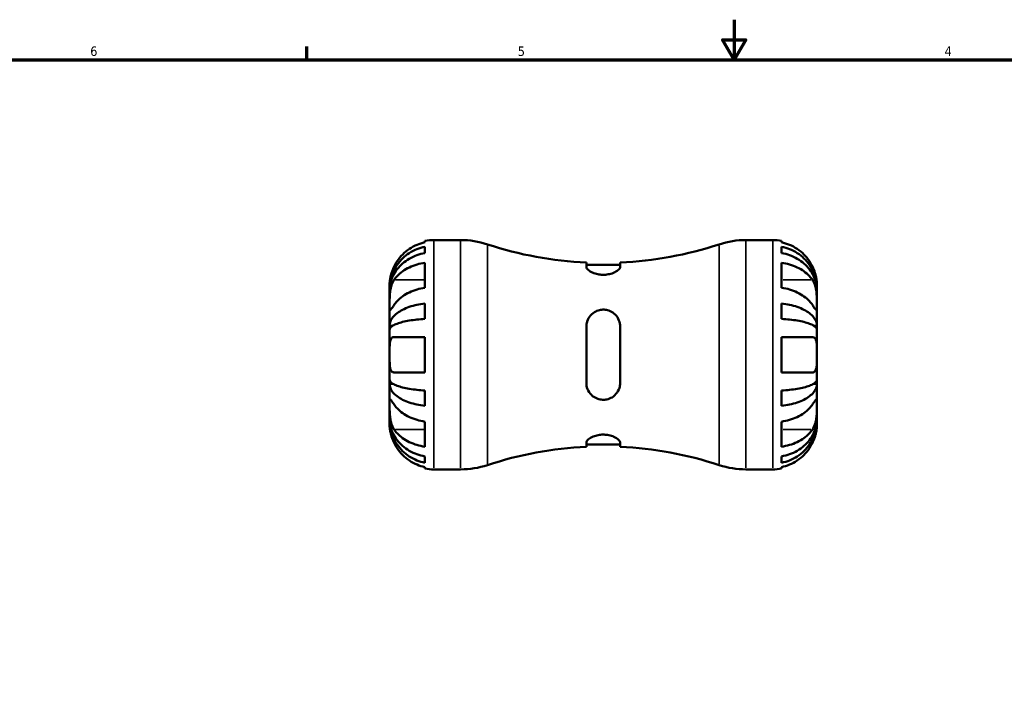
# Model space of a CAD drawing. Header units: inches. Extents: x 0.1 to 37.2, y -5 to 21.7.
# Tile 4 of 8: x 9.9 to 19.7, y 14.7 to 21.4. Entities that reach past the tile are written whole.
import ezdxf

# ---------------------------------------------------------------- set-up
doc = ezdxf.new("R2010")
doc.units = ezdxf.units.IN
doc.header["$MEASUREMENT"] = 0
for name, color, linetype, lineweight in [('Border (ANSI)', 7, 'Continuous', 70), ('Visible (ANSI)', 7, 'Continuous', 50), ('Visible Narrow (ANSI)', 7, 'Continuous', 35)]:
    doc.layers.add(name, color=color, linetype=linetype, lineweight=lineweight)
doc.styles.add('Note Text (ANSI)', font='tahoma.ttf')

# ---------------------------------------------------------------- blocks, each defined once
blk = doc.blocks.new('Borders Default Border')
at = {"layer": 'Border (ANSI)'}
blk.add_line((12.75, 21), (12.75, 21.1345), dxfattribs=at)
at = {"layer": 'Border (ANSI)', "flags": 128}
for points in [[(17, 21.4), (17, 21), (16.8845, 21.2), (17.1155, 21.2), (17, 21)], [(0.5, 1), (0.5, 21), (33.5, 21), (33.5, 1), (0.5, 1)]]:
    blk.add_lwpolyline(points, dxfattribs=at)
at = {"layer": 'Border (ANSI)', "color": 5, "true_color": 0x0000ff, "char_height": 0.0945, "attachment_point": 7, "style": 'Note Text (ANSI)'}
for s, insert in [('6', (10.5948, 21.038)), ('5', (14.8473, 21.038)), ('4', (19.092, 21.04))]:
    blk.add_mtext(s, dxfattribs=dict(at, insert=insert))

msp = doc.modelspace()

# ---------------------------------------------------------------- linework, layer by layer
at = {"layer": 'Visible (ANSI)'}
for p, q in [((13.9239, 19.1871), (13.9239, 19.2009)), ((14.0119, 19.2098), (14.2781, 19.2098)), ((17.1159, 19.2098), (17.382, 19.2098)), ((17.47, 19.2009), (17.47, 19.1871)), ((13.9239, 19.0804), (13.9239, 19.1436)), ((17.47, 19.1436), (17.47, 19.0804)), ((13.9239, 18.7354), (13.9239, 18.9843)), ((15.529, 18.9856), (15.529, 18.9418)), ((15.865, 18.9621), (15.529, 18.9621)), ((15.865, 18.9418), (15.865, 18.9856)), ((17.47, 18.9843), (17.47, 18.7354)), ((13.572, 18.7248), (13.572, 18.7699)), ((13.572, 18.7077), (13.572, 18.7248)), ((13.572, 18.7248), (13.5724, 18.7248)), ((13.572, 18.5648), (13.572, 18.7077)), ((17.822, 18.7248), (17.8215, 18.7248)), ((17.822, 18.7248), (17.822, 18.7699)), ((17.822, 18.7077), (17.822, 18.7248)), ((17.822, 18.5648), (17.822, 18.7077)), ((13.572, 18.3583), (13.572, 18.5648)), ((13.9239, 18.4252), (13.9239, 18.5778)), ((17.47, 18.5778), (17.47, 18.4252)), ((17.822, 18.3583), (17.822, 18.5648)), ((13.572, 18.3169), (13.572, 18.3583)), ((13.572, 18.3583), (13.6039, 18.3583)), ((13.572, 18.0698), (13.572, 18.3169)), ((15.529, 18.3498), (15.529, 17.7898)), ((15.865, 17.7898), (15.865, 18.3498)), ((17.822, 18.3583), (17.79, 18.3583)), ((17.822, 18.3169), (17.822, 18.3583)), ((17.822, 18.0698), (17.822, 18.3169)), ((13.6168, 18.2458), (13.9239, 18.2458)), ((13.9239, 17.8938), (13.9239, 18.2458)), ((17.47, 18.2458), (17.47, 17.8938)), ((17.47, 18.2458), (17.7771, 18.2458)), ((13.572, 17.8227), (13.572, 18.0698)), ((17.822, 17.8227), (17.822, 18.0698)), ((13.9239, 17.8938), (13.6168, 17.8938)), ((17.7771, 17.8938), (17.47, 17.8938)), ((13.572, 17.7813), (13.572, 17.8227)), ((13.572, 17.5748), (13.572, 17.7813)), ((13.572, 17.7813), (13.6039, 17.7813)), ((17.822, 17.7813), (17.79, 17.7813)), ((17.822, 17.7813), (17.822, 17.8227)), ((17.822, 17.5748), (17.822, 17.7813)), ((13.9239, 17.5618), (13.9239, 17.7144)), ((17.47, 17.7144), (17.47, 17.5618)), ((13.572, 17.4319), (13.572, 17.5748)), ((17.822, 17.4319), (17.822, 17.5748)), ((13.572, 17.4148), (13.572, 17.4319)), ((17.822, 17.4148), (17.822, 17.4319)), ((13.572, 17.3698), (13.572, 17.4148)), ((13.572, 17.4148), (13.5724, 17.4148)), ((13.9239, 17.1553), (13.9239, 17.4042)), ((17.47, 17.4042), (17.47, 17.1553)), ((17.822, 17.4148), (17.8215, 17.4148)), ((17.822, 17.3698), (17.822, 17.4148)), ((15.529, 17.1978), (15.529, 17.154)), ((15.865, 17.1775), (15.529, 17.1775)), ((15.865, 17.154), (15.865, 17.1978)), ((13.9239, 16.996), (13.9239, 17.0592)), ((17.47, 17.0592), (17.47, 16.996)), ((13.9239, 16.9387), (13.9239, 16.9525)), ((17.47, 16.9525), (17.47, 16.9387)), ((14.0119, 16.9298), (14.2781, 16.9298)), ((17.1159, 16.9298), (17.382, 16.9298))]:
    msp.add_line(p, q, dxfattribs=at)
for centre, radius, start, end in [((14.0119, 18.7699), 0.44, 90, 101.53696), ((14.2781, 18.3598), 0.85, 71.74237, 90), ((17.1159, 18.3598), 0.85, 90, 108.25763), ((17.382, 18.7699), 0.44, 78.46304, 90), ((15.697, 22.6608), 3.679, 251.74237, 267.38249), ((15.697, 22.6608), 3.679, 272.61751, 288.25763), ((15.697, 13.4788), 3.679, 92.61751, 108.25763), ((15.697, 13.4788), 3.679, 71.74237, 87.38249), ((14.2781, 17.7798), 0.85, 270, 288.25763), ((17.1159, 17.7798), 0.85, 251.74237, 270), ((14.0119, 17.3698), 0.44, 258.46304, 270), ((17.382, 17.3698), 0.44, 270, 281.53696)]:
    msp.add_arc(centre, radius, start, end, dxfattribs=at)
for points, knots in [([(13.572, 18.7248), (13.572, 18.7513), (13.5746, 18.7801), (13.5862, 18.8367), (13.5951, 18.8644), (13.616, 18.9132), (13.6298, 18.9388), (13.6627, 18.9866), (13.6818, 19.0088), (13.7202, 19.046), (13.7431, 19.0645), (13.7923, 19.0964), (13.8187, 19.1098), (13.8681, 19.1296), (13.8957, 19.138), (13.9239, 19.1436)], [4.989989, 4.989989, 4.989989, 4.989989, 5.198142, 5.198142, 5.406295, 5.406295, 5.613627, 5.613627, 5.820958, 5.820958, 6.027853, 6.027853, 6.234748, 6.234748, 6.436074, 6.436074, 6.436074, 6.436074]), ([(13.9239, 19.1871), (13.896, 19.1814), (13.8687, 19.1727), (13.8195, 19.1522), (13.7931, 19.1383), (13.744, 19.1052), (13.7212, 19.086), (13.6827, 19.0472), (13.6635, 19.024), (13.6356, 18.9818), (13.6254, 18.9637), (13.6168, 18.9458)], [0.2120177, 0.2120177, 0.2120177, 0.2120177, 0.4114801, 0.4114801, 0.618488, 0.618488, 0.825496, 0.825496, 1.0349425, 1.0349425, 1.1792657, 1.1792657, 1.1792657, 1.1792657]), ([(17.7771, 18.9458), (17.7685, 18.9637), (17.7584, 18.9818), (17.7305, 19.024), (17.7113, 19.0472), (17.6728, 19.086), (17.65, 19.1052), (17.6008, 19.1383), (17.5745, 19.1522), (17.5252, 19.1727), (17.498, 19.1814), (17.47, 19.1871)], [5.6183811, 5.6183811, 5.6183811, 5.6183811, 5.7627043, 5.7627043, 5.9721508, 5.9721508, 6.1791587, 6.1791587, 6.3861667, 6.3861667, 6.5856291, 6.5856291, 6.5856291, 6.5856291]), ([(17.47, 19.1436), (17.4982, 19.138), (17.5258, 19.1296), (17.5753, 19.1098), (17.6016, 19.0964), (17.6509, 19.0645), (17.6737, 19.046), (17.7121, 19.0088), (17.7312, 18.9866), (17.7641, 18.9388), (17.778, 18.9132), (17.7988, 18.8644), (17.8077, 18.8367), (17.8193, 18.7801), (17.822, 18.7513), (17.822, 18.7248)], [0.212003, 0.212003, 0.212003, 0.212003, 0.41333, 0.41333, 0.620225, 0.620225, 0.827119, 0.827119, 1.034451, 1.034451, 1.241783, 1.241783, 1.449936, 1.449936, 1.658088, 1.658088, 1.658088, 1.658088]), ([(13.9239, 19.0804), (13.8957, 19.0754), (13.868, 19.0679), (13.8185, 19.0502), (13.7921, 19.0383), (13.7429, 19.0098), (13.72, 18.9934), (13.6816, 18.9602), (13.6626, 18.9405), (13.6297, 18.8979), (13.6159, 18.8752), (13.5951, 18.8318), (13.5862, 18.8072), (13.5746, 18.7569), (13.572, 18.7312), (13.572, 18.7077)], [0.212011, 0.212011, 0.212011, 0.212011, 0.413702, 0.413702, 0.620783, 0.620783, 0.827864, 0.827864, 1.03501, 1.03501, 1.242156, 1.242156, 1.450122, 1.450122, 1.658088, 1.658088, 1.658088, 1.658088]), ([(17.822, 18.7077), (17.822, 18.7312), (17.8193, 18.7569), (17.8077, 18.8072), (17.7988, 18.8318), (17.778, 18.8752), (17.7642, 18.8979), (17.7314, 18.9405), (17.7123, 18.9602), (17.6739, 18.9934), (17.6511, 19.0098), (17.6018, 19.0383), (17.5754, 19.0502), (17.5259, 19.0679), (17.4983, 19.0754), (17.47, 19.0804)], [4.989989, 4.989989, 4.989989, 4.989989, 5.197955, 5.197955, 5.405921, 5.405921, 5.613067, 5.613067, 5.820213, 5.820213, 6.027294, 6.027294, 6.234376, 6.234376, 6.436067, 6.436067, 6.436067, 6.436067]), ([(13.6168, 18.9458), (13.6132, 18.9384), (13.6098, 18.9309), (13.6018, 18.9121), (13.5975, 18.9007), (13.59, 18.8787), (13.5868, 18.8681), (13.5805, 18.8441), (13.5779, 18.8313), (13.5736, 18.8044), (13.5727, 18.792), (13.5719, 18.7745), (13.572, 18.7699), (13.572, 18.7699)], [-0.7206621, -0.7206621, -0.7206621, -0.7206621, -0.6580247, -0.6580247, -0.5639524, -0.5639524, -0.4721284, -0.4721284, -0.3474834, -0.3474834, -0.1770519, -0.1770519, 0, 0, 0, 0]), ([(13.6168, 18.8137), (13.6254, 18.8263), (13.6356, 18.8391), (13.6635, 18.869), (13.6827, 18.8854), (13.7212, 18.9128), (13.744, 18.9264), (13.7931, 18.9498), (13.8195, 18.9596), (13.8687, 18.9741), (13.896, 18.9802), (13.9239, 18.9843)], [5.6183811, 5.6183811, 5.6183811, 5.6183811, 5.7627043, 5.7627043, 5.9721508, 5.9721508, 6.1791587, 6.1791587, 6.3861667, 6.3861667, 6.5856291, 6.5856291, 6.5856291, 6.5856291]), ([(15.865, 18.9418), (15.865, 18.938), (15.8638, 18.934), (15.8566, 18.9212), (15.8473, 18.912), (15.821, 18.8941), (15.804, 18.8854), (15.7687, 18.8733), (15.7519, 18.8692), (15.7192, 18.8647), (15.7039, 18.8638), (15.6726, 18.8648), (15.657, 18.8667), (15.6235, 18.8736), (15.6064, 18.8792), (15.5732, 18.8938), (15.5582, 18.9031), (15.5373, 18.9213), (15.531, 18.93), (15.5291, 18.9392), (15.529, 18.9405), (15.529, 18.9418)], [-1.544275, -1.544275, -1.544275, -1.544275, -1.45044, -1.45044, -1.263581, -1.263581, -1.076933, -1.076933, -0.935527, -0.935527, -0.818429, -0.818429, -0.696011, -0.696011, -0.542355, -0.542355, -0.35151, -0.35151, -0.167553, -0.167553, -0.135103, -0.135103, -0.135103, -0.135103]), ([(17.47, 18.9843), (17.498, 18.9802), (17.5252, 18.9741), (17.5745, 18.9596), (17.6008, 18.9498), (17.65, 18.9264), (17.6728, 18.9128), (17.7113, 18.8854), (17.7305, 18.869), (17.7584, 18.8391), (17.7685, 18.8263), (17.7771, 18.8137)], [0.2120177, 0.2120177, 0.2120177, 0.2120177, 0.4114801, 0.4114801, 0.618488, 0.618488, 0.825496, 0.825496, 1.0349425, 1.0349425, 1.1792657, 1.1792657, 1.1792657, 1.1792657]), ([(17.822, 18.7699), (17.822, 18.7699), (17.8221, 18.7742), (17.8214, 18.7898), (17.8207, 18.7997), (17.8174, 18.8236), (17.815, 18.8371), (17.8088, 18.8622), (17.8057, 18.873), (17.7986, 18.8949), (17.7945, 18.9059), (17.786, 18.9266), (17.7817, 18.9363), (17.7771, 18.9458)], [-3.0890468, -3.0890468, -3.0890468, -3.0890468, -2.9165159, -2.9165159, -2.7717774, -2.7717774, -2.6347616, -2.6347616, -2.5399327, -2.5399327, -2.4479265, -2.4479265, -2.3667701, -2.3667701, -2.3667701, -2.3667701]), ([(13.572, 18.5648), (13.572, 18.5729), (13.572, 18.5818), (13.572, 18.6014), (13.5721, 18.6122), (13.5727, 18.641), (13.5734, 18.6595), (13.5768, 18.6957), (13.5793, 18.713), (13.5855, 18.7415), (13.5886, 18.7527), (13.5958, 18.7737), (13.5998, 18.7834), (13.6082, 18.8001), (13.6124, 18.8072), (13.6168, 18.8137)], [0, 0, 0, 0, 0.0871744, 0.0871744, 0.1801608, 0.1801608, 0.3240244, 0.3240244, 0.4581597, 0.4581597, 0.5517011, 0.5517011, 0.6431059, 0.6431059, 0.7213323, 0.7213323, 0.7213323, 0.7213323]), ([(17.7771, 18.8137), (17.7808, 18.8083), (17.7843, 18.8025), (17.7923, 18.7874), (17.7965, 18.7777), (17.804, 18.757), (17.8072, 18.7462), (17.8134, 18.7194), (17.816, 18.7034), (17.8203, 18.6649), (17.8213, 18.6429), (17.8221, 18.6008), (17.822, 18.5812), (17.822, 18.5648)], [-0.7207494, -0.7207494, -0.7207494, -0.7207494, -0.6565092, -0.6565092, -0.5635497, -0.5635497, -0.4722599, -0.4722599, -0.3474158, -0.3474158, -0.177052, -0.177052, 0, 0, 0, 0]), ([(13.9239, 18.7354), (13.896, 18.7314), (13.8687, 18.7252), (13.8195, 18.7107), (13.7931, 18.7009), (13.744, 18.6775), (13.7212, 18.6639), (13.6827, 18.6365), (13.6635, 18.6201), (13.6356, 18.5902), (13.6254, 18.5775), (13.6168, 18.5648)], [0.2120177, 0.2120177, 0.2120177, 0.2120177, 0.4114801, 0.4114801, 0.618488, 0.618488, 0.825496, 0.825496, 1.0349425, 1.0349425, 1.1792657, 1.1792657, 1.1792657, 1.1792657]), ([(17.7771, 18.5648), (17.7687, 18.5772), (17.7588, 18.5897), (17.7313, 18.6193), (17.7123, 18.6357), (17.674, 18.6632), (17.6511, 18.6769), (17.6018, 18.7005), (17.5754, 18.7104), (17.5258, 18.7251), (17.4982, 18.7313), (17.47, 18.7354)], [5.6183725, 5.6183725, 5.6183725, 5.6183725, 5.7595495, 5.7595495, 5.9679681, 5.9679681, 6.1760315, 6.1760315, 6.3840949, 6.3840949, 6.5855894, 6.5855894, 6.5855894, 6.5855894]), ([(13.6168, 18.5648), (13.6131, 18.5594), (13.6097, 18.5543), (13.6017, 18.5427), (13.5974, 18.5366), (13.5899, 18.5264), (13.5868, 18.5223), (13.5805, 18.5151), (13.5779, 18.5131), (13.5736, 18.5136), (13.5727, 18.518), (13.5719, 18.5354), (13.572, 18.5484), (13.572, 18.5648)], [-0.7207494, -0.7207494, -0.7207494, -0.7207494, -0.6565092, -0.6565092, -0.5635497, -0.5635497, -0.4722599, -0.4722599, -0.3474158, -0.3474158, -0.177052, -0.177052, 0, 0, 0, 0]), ([(13.572, 18.3583), (13.572, 18.3721), (13.5746, 18.3873), (13.5862, 18.4169), (13.5951, 18.4314), (13.616, 18.457), (13.6298, 18.4704), (13.6627, 18.4955), (13.6818, 18.5071), (13.7202, 18.5266), (13.7431, 18.5363), (13.7923, 18.5531), (13.8187, 18.5601), (13.8681, 18.5705), (13.8957, 18.5749), (13.9239, 18.5778)], [4.989989, 4.989989, 4.989989, 4.989989, 5.198142, 5.198142, 5.406295, 5.406295, 5.613627, 5.613627, 5.820958, 5.820958, 6.027853, 6.027853, 6.234748, 6.234748, 6.436074, 6.436074, 6.436074, 6.436074]), ([(15.529, 18.3498), (15.529, 18.3615), (15.5302, 18.3732), (15.5373, 18.407), (15.5466, 18.4282), (15.573, 18.4655), (15.59, 18.4815), (15.6252, 18.5028), (15.642, 18.5097), (15.6748, 18.5171), (15.69, 18.5184), (15.7213, 18.5168), (15.7369, 18.5138), (15.7705, 18.5022), (15.7875, 18.4926), (15.8208, 18.4659), (15.8357, 18.4474), (15.8566, 18.4068), (15.8629, 18.3848), (15.8648, 18.3579), (15.865, 18.3539), (15.865, 18.3498)], [-1.544275, -1.544275, -1.544275, -1.544275, -1.45044, -1.45044, -1.263581, -1.263581, -1.076933, -1.076933, -0.935527, -0.935527, -0.818429, -0.818429, -0.696011, -0.696011, -0.542355, -0.542355, -0.35151, -0.35151, -0.167553, -0.167553, -0.135103, -0.135103, -0.135103, -0.135103]), ([(17.47, 18.5778), (17.4982, 18.5749), (17.5258, 18.5705), (17.5753, 18.5601), (17.6016, 18.5531), (17.6509, 18.5363), (17.6737, 18.5266), (17.7121, 18.5071), (17.7312, 18.4955), (17.7641, 18.4704), (17.778, 18.457), (17.7988, 18.4314), (17.8077, 18.4169), (17.8193, 18.3873), (17.822, 18.3721), (17.822, 18.3583)], [0.212003, 0.212003, 0.212003, 0.212003, 0.41333, 0.41333, 0.620225, 0.620225, 0.827119, 0.827119, 1.034451, 1.034451, 1.241783, 1.241783, 1.449936, 1.449936, 1.658088, 1.658088, 1.658088, 1.658088]), ([(17.822, 18.5648), (17.822, 18.5567), (17.822, 18.5494), (17.8219, 18.5363), (17.8219, 18.5306), (17.8213, 18.519), (17.8205, 18.5148), (17.8171, 18.5125), (17.8146, 18.514), (17.8084, 18.5208), (17.8053, 18.5247), (17.7981, 18.5344), (17.7941, 18.5401), (17.7857, 18.5522), (17.7816, 18.5583), (17.7771, 18.5648)], [0, 0, 0, 0, 0.0871744, 0.0871744, 0.1801608, 0.1801608, 0.3240244, 0.3240244, 0.4581597, 0.4581597, 0.5517011, 0.5517011, 0.6431059, 0.6431059, 0.7213323, 0.7213323, 0.7213323, 0.7213323]), ([(13.9239, 18.4252), (13.8957, 18.4237), (13.868, 18.4216), (13.8185, 18.4164), (13.7921, 18.4129), (13.7429, 18.4047), (13.72, 18.3999), (13.6816, 18.3903), (13.6626, 18.3845), (13.6297, 18.3722), (13.6159, 18.3655), (13.5951, 18.3529), (13.5862, 18.3458), (13.5746, 18.3312), (13.572, 18.3237), (13.572, 18.3169)], [0.212011, 0.212011, 0.212011, 0.212011, 0.413702, 0.413702, 0.620783, 0.620783, 0.827864, 0.827864, 1.03501, 1.03501, 1.242156, 1.242156, 1.450122, 1.450122, 1.658088, 1.658088, 1.658088, 1.658088]), ([(17.822, 18.3169), (17.822, 18.3237), (17.8193, 18.3312), (17.8077, 18.3458), (17.7988, 18.3529), (17.778, 18.3655), (17.7642, 18.3722), (17.7314, 18.3845), (17.7123, 18.3903), (17.6739, 18.3999), (17.6511, 18.4047), (17.6018, 18.4129), (17.5754, 18.4164), (17.5259, 18.4216), (17.4983, 18.4237), (17.47, 18.4252)], [4.989991, 4.989991, 4.989991, 4.989991, 5.197956, 5.197956, 5.405922, 5.405922, 5.613068, 5.613068, 5.820214, 5.820214, 6.027296, 6.027296, 6.234377, 6.234377, 6.436068, 6.436068, 6.436068, 6.436068]), ([(13.572, 18.0698), (13.572, 18.0827), (13.572, 18.0955), (13.572, 18.1217), (13.5722, 18.135), (13.5732, 18.1679), (13.5745, 18.186), (13.5796, 18.2111), (13.5824, 18.2196), (13.5886, 18.2308), (13.5913, 18.2344), (13.5974, 18.24), (13.6006, 18.242), (13.608, 18.245), (13.6123, 18.2458), (13.6168, 18.2458)], [0, 0, 0, 0, 0.0979543, 0.0979543, 0.2049508, 0.2049508, 0.3770947, 0.3770947, 0.4928664, 0.4928664, 0.5680282, 0.5680282, 0.6380583, 0.6380583, 0.716991, 0.716991, 0.716991, 0.716991]), ([(17.7771, 18.2458), (17.778, 18.2458), (17.7788, 18.2458), (17.7843, 18.2454), (17.7886, 18.2443), (17.7958, 18.2405), (17.7988, 18.2382), (17.8047, 18.2317), (17.8075, 18.2274), (17.8137, 18.2137), (17.8164, 18.2031), (17.8204, 18.1751), (17.8213, 18.1571), (17.8221, 18.116), (17.822, 18.0931), (17.822, 18.0698)], [-0.7254794, -0.7254794, -0.7254794, -0.7254794, -0.7104971, -0.7104971, -0.6261047, -0.6261047, -0.5555549, -0.5555549, -0.4737223, -0.4737223, -0.3402963, -0.3402963, -0.1771895, -0.1771895, 0, 0, 0, 0]), ([(13.6168, 17.8938), (13.616, 17.8938), (13.6151, 17.8939), (13.6097, 17.8942), (13.6054, 17.8953), (13.5981, 17.8991), (13.5951, 17.9014), (13.5892, 17.9079), (13.5864, 17.9122), (13.5802, 17.9259), (13.5776, 17.9365), (13.5735, 17.9645), (13.5727, 17.9825), (13.5719, 18.0236), (13.572, 18.0466), (13.572, 18.0698)], [-0.7254794, -0.7254794, -0.7254794, -0.7254794, -0.7104971, -0.7104971, -0.6261047, -0.6261047, -0.5555549, -0.5555549, -0.4737223, -0.4737223, -0.3402963, -0.3402963, -0.1771895, -0.1771895, 0, 0, 0, 0]), ([(17.822, 18.0698), (17.822, 18.057), (17.822, 18.0441), (17.8219, 18.0179), (17.8218, 18.0046), (17.8208, 17.9717), (17.8194, 17.9536), (17.8143, 17.9285), (17.8115, 17.92), (17.8054, 17.9089), (17.8026, 17.9052), (17.7966, 17.8996), (17.7934, 17.8976), (17.7859, 17.8946), (17.7817, 17.8938), (17.7771, 17.8938)], [0, 0, 0, 0, 0.0979543, 0.0979543, 0.2049508, 0.2049508, 0.3770947, 0.3770947, 0.4928664, 0.4928664, 0.5680282, 0.5680282, 0.6380583, 0.6380583, 0.716991, 0.716991, 0.716991, 0.716991]), ([(13.572, 17.8227), (13.572, 17.8159), (13.5746, 17.8084), (13.5862, 17.7938), (13.5951, 17.7866), (13.616, 17.774), (13.6298, 17.7674), (13.6627, 17.755), (13.6818, 17.7493), (13.7202, 17.7397), (13.7431, 17.7349), (13.7923, 17.7266), (13.8187, 17.7232), (13.8681, 17.718), (13.8957, 17.7159), (13.9239, 17.7144)], [4.989989, 4.989989, 4.989989, 4.989989, 5.198142, 5.198142, 5.406295, 5.406295, 5.613627, 5.613627, 5.820958, 5.820958, 6.027853, 6.027853, 6.234748, 6.234748, 6.436074, 6.436074, 6.436074, 6.436074]), ([(13.9239, 17.5618), (13.8957, 17.5647), (13.8681, 17.5691), (13.8187, 17.5795), (13.7923, 17.5866), (13.7431, 17.6033), (13.7202, 17.613), (13.6818, 17.6325), (13.6627, 17.6441), (13.6298, 17.6692), (13.616, 17.6826), (13.5951, 17.7082), (13.5862, 17.7227), (13.5746, 17.7523), (13.572, 17.7675), (13.572, 17.7813)], [0.212003, 0.212003, 0.212003, 0.212003, 0.41333, 0.41333, 0.620225, 0.620225, 0.827119, 0.827119, 1.034451, 1.034451, 1.241783, 1.241783, 1.449936, 1.449936, 1.658088, 1.658088, 1.658088, 1.658088]), ([(15.865, 17.7898), (15.865, 17.7781), (15.8638, 17.7665), (15.8566, 17.7326), (15.8473, 17.7114), (15.821, 17.6742), (15.804, 17.6581), (15.7687, 17.6368), (15.7519, 17.6299), (15.7192, 17.6226), (15.7039, 17.6212), (15.6726, 17.6228), (15.657, 17.6258), (15.6235, 17.6374), (15.6064, 17.647), (15.5732, 17.6738), (15.5582, 17.6922), (15.5373, 17.7329), (15.531, 17.7549), (15.5291, 17.7817), (15.529, 17.7857), (15.529, 17.7898)], [-1.544275, -1.544275, -1.544275, -1.544275, -1.45044, -1.45044, -1.263581, -1.263581, -1.076933, -1.076933, -0.935527, -0.935527, -0.818429, -0.818429, -0.696011, -0.696011, -0.542355, -0.542355, -0.35151, -0.35151, -0.167553, -0.167553, -0.135103, -0.135103, -0.135103, -0.135103]), ([(17.47, 17.7144), (17.4982, 17.7159), (17.5258, 17.718), (17.5753, 17.7232), (17.6016, 17.7266), (17.6509, 17.7349), (17.6737, 17.7397), (17.7121, 17.7493), (17.7312, 17.755), (17.7641, 17.7674), (17.778, 17.774), (17.7988, 17.7866), (17.8077, 17.7938), (17.8193, 17.8084), (17.822, 17.8159), (17.822, 17.8227)], [0.212003, 0.212003, 0.212003, 0.212003, 0.41333, 0.41333, 0.620225, 0.620225, 0.827119, 0.827119, 1.034451, 1.034451, 1.241783, 1.241783, 1.449936, 1.449936, 1.658088, 1.658088, 1.658088, 1.658088]), ([(17.822, 17.7813), (17.822, 17.7675), (17.8193, 17.7523), (17.8077, 17.7227), (17.7988, 17.7082), (17.778, 17.6826), (17.7641, 17.6692), (17.7312, 17.6441), (17.7121, 17.6325), (17.6737, 17.613), (17.6509, 17.6033), (17.6016, 17.5866), (17.5753, 17.5795), (17.5258, 17.5691), (17.4982, 17.5647), (17.47, 17.5618)], [4.989991, 4.989991, 4.989991, 4.989991, 5.198143, 5.198143, 5.406296, 5.406296, 5.613628, 5.613628, 5.82096, 5.82096, 6.027854, 6.027854, 6.234749, 6.234749, 6.436076, 6.436076, 6.436076, 6.436076]), ([(13.6168, 17.3259), (13.6131, 17.3313), (13.6097, 17.3371), (13.6017, 17.3522), (13.5974, 17.362), (13.5899, 17.3826), (13.5868, 17.3934), (13.5805, 17.4202), (13.5779, 17.4362), (13.5736, 17.4747), (13.5727, 17.4968), (13.5719, 17.5389), (13.572, 17.5584), (13.572, 17.5748)], [-0.7207494, -0.7207494, -0.7207494, -0.7207494, -0.6565092, -0.6565092, -0.5635497, -0.5635497, -0.4722599, -0.4722599, -0.3474158, -0.3474158, -0.177052, -0.177052, 0, 0, 0, 0]), ([(13.572, 17.5748), (13.572, 17.5829), (13.572, 17.5902), (13.572, 17.6033), (13.5721, 17.609), (13.5727, 17.6206), (13.5734, 17.6248), (13.5768, 17.6271), (13.5793, 17.6256), (13.5855, 17.6188), (13.5886, 17.6149), (13.5958, 17.6052), (13.5998, 17.5995), (13.6082, 17.5874), (13.6124, 17.5813), (13.6168, 17.5748)], [0, 0, 0, 0, 0.0871744, 0.0871744, 0.1801608, 0.1801608, 0.3240244, 0.3240244, 0.4581597, 0.4581597, 0.5517011, 0.5517011, 0.6431059, 0.6431059, 0.7213323, 0.7213323, 0.7213323, 0.7213323]), ([(13.6168, 17.5748), (13.6254, 17.5621), (13.6356, 17.5494), (13.6635, 17.5195), (13.6827, 17.5031), (13.7212, 17.4757), (13.744, 17.4621), (13.7931, 17.4387), (13.8195, 17.4289), (13.8687, 17.4144), (13.896, 17.4082), (13.9239, 17.4042)], [5.6183811, 5.6183811, 5.6183811, 5.6183811, 5.7627043, 5.7627043, 5.9721508, 5.9721508, 6.1791587, 6.1791587, 6.3861667, 6.3861667, 6.5856291, 6.5856291, 6.5856291, 6.5856291]), ([(17.47, 17.4042), (17.498, 17.4082), (17.5252, 17.4144), (17.5745, 17.4289), (17.6008, 17.4387), (17.65, 17.4621), (17.6728, 17.4757), (17.7113, 17.5031), (17.7305, 17.5195), (17.7584, 17.5494), (17.7685, 17.5621), (17.7771, 17.5748)], [0.2120177, 0.2120177, 0.2120177, 0.2120177, 0.4114801, 0.4114801, 0.618488, 0.618488, 0.825496, 0.825496, 1.0349425, 1.0349425, 1.1792657, 1.1792657, 1.1792657, 1.1792657]), ([(17.7771, 17.5748), (17.7808, 17.5802), (17.7843, 17.5853), (17.7923, 17.5969), (17.7965, 17.603), (17.804, 17.6132), (17.8072, 17.6173), (17.8134, 17.6245), (17.816, 17.6265), (17.8203, 17.6261), (17.8213, 17.6216), (17.8221, 17.6042), (17.822, 17.5912), (17.822, 17.5748)], [-0.7207494, -0.7207494, -0.7207494, -0.7207494, -0.6565092, -0.6565092, -0.5635497, -0.5635497, -0.4722599, -0.4722599, -0.3474158, -0.3474158, -0.177052, -0.177052, 0, 0, 0, 0]), ([(17.822, 17.5748), (17.822, 17.5667), (17.822, 17.5578), (17.8219, 17.5382), (17.8219, 17.5274), (17.8213, 17.4986), (17.8205, 17.4801), (17.8171, 17.4439), (17.8146, 17.4266), (17.8084, 17.3982), (17.8053, 17.387), (17.7981, 17.366), (17.7941, 17.3562), (17.7857, 17.3396), (17.7816, 17.3324), (17.7771, 17.3259)], [0, 0, 0, 0, 0.0871744, 0.0871744, 0.1801608, 0.1801608, 0.3240244, 0.3240244, 0.4581597, 0.4581597, 0.5517011, 0.5517011, 0.6431059, 0.6431059, 0.7213323, 0.7213323, 0.7213323, 0.7213323]), ([(13.572, 17.4319), (13.572, 17.4084), (13.5746, 17.3827), (13.5862, 17.3324), (13.5951, 17.3077), (13.616, 17.2643), (13.6298, 17.2415), (13.6627, 17.199), (13.6818, 17.1792), (13.7202, 17.1461), (13.7431, 17.1296), (13.7923, 17.1013), (13.8187, 17.0893), (13.8681, 17.0717), (13.8957, 17.0642), (13.9239, 17.0592)], [4.989989, 4.989989, 4.989989, 4.989989, 5.198142, 5.198142, 5.406295, 5.406295, 5.613627, 5.613627, 5.820958, 5.820958, 6.027853, 6.027853, 6.234748, 6.234748, 6.436074, 6.436074, 6.436074, 6.436074]), ([(17.47, 17.0592), (17.4982, 17.0642), (17.5258, 17.0717), (17.5753, 17.0893), (17.6016, 17.1013), (17.6509, 17.1296), (17.6737, 17.1461), (17.7121, 17.1792), (17.7312, 17.199), (17.7641, 17.2415), (17.778, 17.2643), (17.7988, 17.3077), (17.8077, 17.3324), (17.8193, 17.3827), (17.822, 17.4084), (17.822, 17.4319)], [0.212003, 0.212003, 0.212003, 0.212003, 0.41333, 0.41333, 0.620225, 0.620225, 0.827119, 0.827119, 1.034451, 1.034451, 1.241783, 1.241783, 1.449936, 1.449936, 1.658088, 1.658088, 1.658088, 1.658088]), ([(13.572, 17.3698), (13.572, 17.3698), (13.5719, 17.3654), (13.5726, 17.3498), (13.5733, 17.3399), (13.5765, 17.3161), (13.5789, 17.3026), (13.5851, 17.2774), (13.5882, 17.2666), (13.5954, 17.2447), (13.5994, 17.2338), (13.6079, 17.213), (13.6122, 17.2033), (13.6168, 17.1938)], [-3.0890468, -3.0890468, -3.0890468, -3.0890468, -2.9165159, -2.9165159, -2.7717774, -2.7717774, -2.6347616, -2.6347616, -2.5399327, -2.5399327, -2.4479265, -2.4479265, -2.3667701, -2.3667701, -2.3667701, -2.3667701]), ([(13.9239, 16.996), (13.8957, 17.0016), (13.8681, 17.01), (13.8187, 17.0298), (13.7923, 17.0432), (13.7431, 17.0751), (13.7202, 17.0936), (13.6818, 17.1308), (13.6627, 17.153), (13.6298, 17.2008), (13.616, 17.2264), (13.5951, 17.2752), (13.5862, 17.3029), (13.5746, 17.3595), (13.572, 17.3884), (13.572, 17.4148)], [0.212003, 0.212003, 0.212003, 0.212003, 0.41333, 0.41333, 0.620225, 0.620225, 0.827119, 0.827119, 1.034451, 1.034451, 1.241783, 1.241783, 1.449936, 1.449936, 1.658088, 1.658088, 1.658088, 1.658088]), ([(17.822, 17.4148), (17.822, 17.3884), (17.8193, 17.3595), (17.8077, 17.3029), (17.7988, 17.2752), (17.778, 17.2264), (17.7641, 17.2008), (17.7312, 17.153), (17.7121, 17.1308), (17.6737, 17.0936), (17.6509, 17.0751), (17.6016, 17.0432), (17.5753, 17.0298), (17.5258, 17.01), (17.4982, 17.0016), (17.47, 16.996)], [4.989989, 4.989989, 4.989989, 4.989989, 5.198142, 5.198142, 5.406295, 5.406295, 5.613627, 5.613627, 5.820958, 5.820958, 6.027853, 6.027853, 6.234748, 6.234748, 6.436074, 6.436074, 6.436074, 6.436074]), ([(17.7771, 17.1938), (17.7807, 17.2012), (17.7841, 17.2087), (17.7921, 17.2276), (17.7964, 17.2389), (17.804, 17.2609), (17.8072, 17.2715), (17.8135, 17.2956), (17.816, 17.3083), (17.8203, 17.3352), (17.8213, 17.3476), (17.8221, 17.3652), (17.822, 17.3698), (17.822, 17.3698)], [-0.7206621, -0.7206621, -0.7206621, -0.7206621, -0.6580247, -0.6580247, -0.5639524, -0.5639524, -0.4721284, -0.4721284, -0.3474834, -0.3474834, -0.1770519, -0.1770519, 0, 0, 0, 0]), ([(13.9239, 17.1553), (13.8957, 17.1594), (13.8681, 17.1656), (13.8186, 17.1803), (13.7921, 17.1902), (13.7428, 17.2139), (13.72, 17.2275), (13.6816, 17.2551), (13.6626, 17.2715), (13.6351, 17.301), (13.6252, 17.3135), (13.6168, 17.3259)], [0.2120578, 0.2120578, 0.2120578, 0.2120578, 0.4135523, 0.4135523, 0.6216157, 0.6216157, 0.8296791, 0.8296791, 1.0380977, 1.0380977, 1.1792747, 1.1792747, 1.1792747, 1.1792747]), ([(15.529, 17.1978), (15.529, 17.2016), (15.5302, 17.2056), (15.5373, 17.2184), (15.5466, 17.2276), (15.573, 17.2455), (15.59, 17.2542), (15.6252, 17.2663), (15.642, 17.2705), (15.6748, 17.275), (15.69, 17.2758), (15.7213, 17.2748), (15.7369, 17.2729), (15.7705, 17.266), (15.7875, 17.2604), (15.8208, 17.2459), (15.8357, 17.2365), (15.8566, 17.2183), (15.8629, 17.2096), (15.8648, 17.2005), (15.865, 17.1991), (15.865, 17.1978)], [-1.544275, -1.544275, -1.544275, -1.544275, -1.45044, -1.45044, -1.263581, -1.263581, -1.076933, -1.076933, -0.935527, -0.935527, -0.818429, -0.818429, -0.696011, -0.696011, -0.542355, -0.542355, -0.35151, -0.35151, -0.167553, -0.167553, -0.135103, -0.135103, -0.135103, -0.135103]), ([(17.7771, 17.3259), (17.7685, 17.3133), (17.7584, 17.3005), (17.7305, 17.2707), (17.7113, 17.2542), (17.6728, 17.2268), (17.65, 17.2132), (17.6008, 17.1898), (17.5745, 17.18), (17.5252, 17.1655), (17.498, 17.1594), (17.47, 17.1553)], [5.6184356, 5.6184356, 5.6184356, 5.6184356, 5.7627588, 5.7627588, 5.9722054, 5.9722054, 6.1792133, 6.1792133, 6.3862212, 6.3862212, 6.5856837, 6.5856837, 6.5856837, 6.5856837]), ([(13.6168, 17.1938), (13.6254, 17.1759), (13.6356, 17.1578), (13.6635, 17.1156), (13.6827, 17.0924), (13.7212, 17.0536), (13.744, 17.0344), (13.7931, 17.0013), (13.8195, 16.9874), (13.8687, 16.9669), (13.896, 16.9582), (13.9239, 16.9525)], [5.6183811, 5.6183811, 5.6183811, 5.6183811, 5.7627043, 5.7627043, 5.9721508, 5.9721508, 6.1791587, 6.1791587, 6.3861667, 6.3861667, 6.5856291, 6.5856291, 6.5856291, 6.5856291]), ([(17.47, 16.9525), (17.498, 16.9582), (17.5252, 16.9669), (17.5745, 16.9874), (17.6008, 17.0013), (17.65, 17.0344), (17.6728, 17.0536), (17.7113, 17.0924), (17.7305, 17.1156), (17.7584, 17.1578), (17.7685, 17.1759), (17.7771, 17.1938)], [0.2120177, 0.2120177, 0.2120177, 0.2120177, 0.4114801, 0.4114801, 0.618488, 0.618488, 0.825496, 0.825496, 1.0349425, 1.0349425, 1.1792657, 1.1792657, 1.1792657, 1.1792657])]:
    msp.add_open_spline(points, degree=3, knots=knots, dxfattribs=at)
at = {"layer": 'Visible Narrow (ANSI)'}
for p, q in [((14.0119, 16.9438), (14.0119, 19.1958)), ((14.2781, 16.9438), (14.2781, 19.1958)), ((17.1159, 19.1958), (17.1159, 16.9438)), ((17.382, 16.9438), (17.382, 19.1958)), ((14.5444, 19.1535), (14.5444, 16.9861)), ((16.8496, 16.9861), (16.8496, 19.1535)), ((13.6322, 18.8137), (13.9086, 18.8137)), ((17.7618, 18.8137), (17.4854, 18.8137)), ((13.6322, 17.3259), (13.9086, 17.3259)), ((17.7618, 17.3259), (17.4854, 17.3259))]:
    msp.add_line(p, q, dxfattribs=at)

# ---------------------------------------------------------------- block references
msp.add_blockref('Borders Default Border', (0, 0))

doc.saveas('drawing.dxf')
